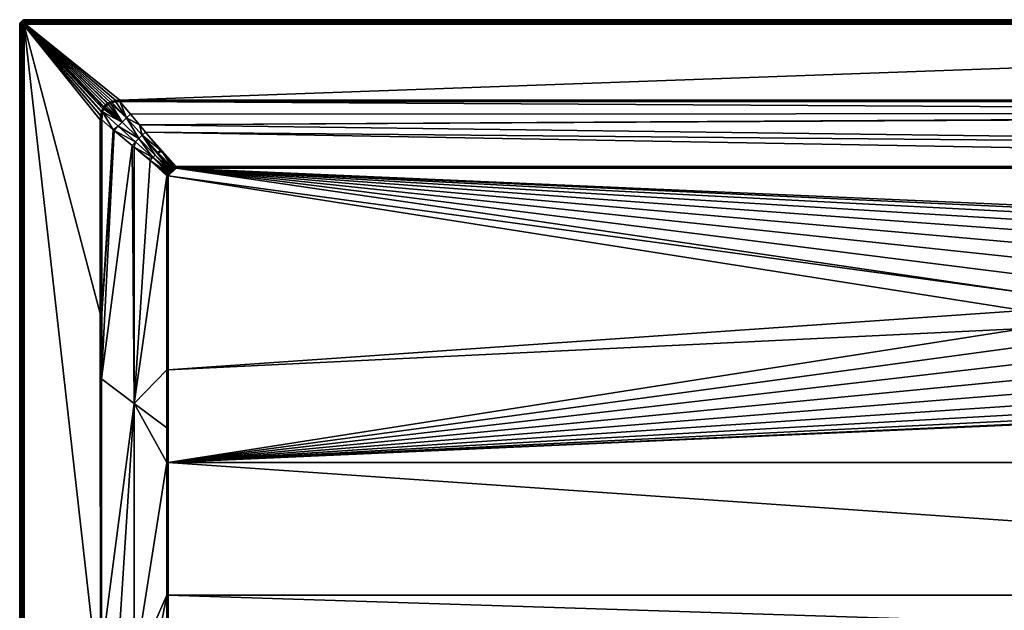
# Model space of a CAD drawing. Header units: centimetres. Extents: x 0 to 1500, y -800 to 0.
# Tile 2 of 26: x 0 to 666, y -400 to 0. Entities that reach past the tile are written whole.
import ezdxf

# ---------------------------------------------------------------- set-up
doc = ezdxf.new("R2010")
doc.units = ezdxf.units.CM
doc.layers.get('0').update_dxf_attribs({"color": 133})

msp = doc.modelspace()

# ---------------------------------------------------------------- meshes
at = {"color": 254}
mesh = msp.add_polyface(dxfattribs=at)
corners = [(4, 0, 27), (4, 0, 0), (3.37, -0.05, 0), (3.37, -0.05, 27), (2.76, -0.2, 0), (2.76, -0.2, 27), (2.18, -0.44, 0), (2.18, -0.44, 27), (3.63, -1.67, 29.67), (4, -1.24, 29.43), (3.57, -1.27, 29.43), (3.27, -1.75, 29.67), (3.15, -1.37, 29.43), (4, -0.88, 29.12), (3.51, -0.92, 29.12), (3.04, -1.03, 29.12), (2.75, -1.54, 29.43), (2.58, -1.22, 29.12), (2.38, -1.76, 29.43), (4, -0.57, 28.76), (3.46, -0.62, 28.76), (2.94, -0.74, 28.76), (2.44, -0.95, 28.76), (2.17, -1.47, 29.12), (4, -0.33, 28.36), (3.43, -0.37, 28.36), (2.86, -0.51, 28.36), (2.33, -0.73, 28.36), (4, -0.15, 27.93), (3.4, -0.19, 27.93), (2.81, -0.34, 27.93), (2.25, -0.57, 27.93), (4, -0.04, 27.47), (3.38, -0.09, 27.47), (2.78, -0.23, 27.47), (2.2, -0.47, 27.47)]
mesh.append_faces([[corners[k] for k in face] for face in [(0, 1, 2, 0), (0, 2, 3, 0), (3, 2, 4, 3), (3, 4, 5, 3), (5, 4, 6, 5), (5, 6, 7, 5), (8, 9, 10, 8), (11, 10, 12, 11), (9, 13, 10, 9), (10, 13, 14, 10), (10, 14, 12, 10), (12, 14, 15, 12), (12, 15, 16, 12), (16, 15, 17, 16), (16, 17, 18, 16), (13, 19, 14, 13), (14, 19, 20, 14), (14, 20, 15, 14), (15, 20, 21, 15), (15, 21, 17, 15), (17, 21, 22, 17), (17, 22, 23, 17), (19, 24, 20, 19), (20, 24, 25, 20), (20, 25, 21, 20), (21, 25, 26, 21), (21, 26, 22, 21), (22, 26, 27, 22), (24, 28, 25, 24), (25, 28, 29, 25), (25, 29, 26, 25), (26, 29, 30, 26), (26, 30, 27, 26), (27, 30, 31, 27), (28, 32, 29, 28), (29, 32, 33, 29), (29, 33, 30, 29), (30, 33, 34, 30), (30, 34, 31, 30), (31, 34, 35, 31), (32, 0, 33, 32), (33, 0, 3, 33), (33, 3, 34, 33), (34, 3, 5, 34), (34, 5, 35, 34)]], dxfattribs={"vtx3": -1, "color": 254})
mesh = msp.add_polyface(dxfattribs=at)
corners = [(100.49, -237.06, 15), (678.93, -196.98, 15), (100.49, -105.86, 15), (105.86, -100.49, 15), (104.65, -100.57, 15), (100.56, -104.68, 15), (103.66, -100.79, 15), (100.76, -103.74, 15), (103.11, -100.99, 15), (101.02, -103.04, 15), (102.46, -101.35, 15), (101.39, -102.39, 15), (102.26, -101.49, 15), (101.79, -101.9, 15), (4, 0, 27), (1496, 0, 0), (4, 0, 0), (103.44, -100.05, 15.1), (104.54, -99.73, 15.12), (96.31, -89.55, 18.48), (105.86, -99.83, 15.08), (105.86, -99.54, 15.15), (105.86, -100.01, 15.04), (104.59, -100.14, 15.03), (103.55, -100.41, 15.03), (103.3, -100.11, 15.1), (102.96, -100.65, 15.02), (102.81, -100.32, 15.09), (102.07, -100.76, 15.08), (102.27, -101.05, 15.02), (101.84, -100.93, 15.08), (102.05, -101.21, 15.02), (101.37, -101.37, 15.08), (101.55, -101.66, 15.02), (105.86, -100.18, 15.02), (4, -3, 30), (1496, -2.53, 29.96), (4, -2.53, 29.96), (1496, -2.07, 29.85), (4, -2.07, 29.85), (1496, -1.64, 29.67), (4, -1.64, 29.67), (1496, -1.24, 29.43), (4, -1.24, 29.43), (1496, -0.88, 29.12), (4, -0.88, 29.12), (1496, -0.57, 28.76), (4, -0.57, 28.76), (1496, -0.33, 28.36), (4, -0.33, 28.36)]
mesh.append_faces([[corners[k] for k in face] for face in [(0, 1, 2, 0), (2, 3, 4, 2), (2, 4, 5, 2), (5, 4, 6, 5), (7, 6, 8, 7), (9, 8, 10, 9), (9, 10, 11, 9), (11, 10, 12, 11), (11, 12, 13, 11), (14, 15, 16, 14), (17, 18, 19, 17), (20, 21, 22, 20), (22, 21, 18, 22), (22, 18, 23, 22), (23, 18, 17, 23), (23, 17, 24, 23), (24, 17, 25, 24), (24, 25, 26, 24), (25, 27, 26, 25), (26, 27, 28, 26), (26, 28, 29, 26), (29, 28, 30, 29), (29, 30, 31, 29), (31, 30, 32, 31), (31, 32, 33, 31), (33, 13, 12, 33), (33, 12, 31, 33), (31, 12, 10, 31), (31, 10, 29, 31), (29, 10, 8, 29), (29, 8, 26, 29), (26, 8, 6, 26), (26, 6, 24, 26), (24, 6, 4, 24), (24, 4, 23, 24), (23, 4, 3, 23), (23, 3, 22, 23), (22, 3, 34, 22), (35, 36, 37, 35), (37, 38, 39, 37), (39, 40, 41, 39), (41, 42, 43, 41), (43, 44, 45, 43), (45, 46, 47, 45), (47, 48, 49, 47)]], dxfattribs={"vtx3": -1, "color": 254})
mesh = msp.add_polyface(dxfattribs=at)
corners = [(1399.51, -105.86, 15), (819.54, -185.01, 15), (821.07, -196.98, 15), (1399.51, -237.06, 15), (1398.51, -102.26, 15), (1398.65, -102.46, 15), (1394.14, -100.49, 15), (1395.32, -100.56, 15), (1396.26, -100.76, 15), (1398.1, -101.79, 15), (1396.96, -101.02, 15), (1397.61, -101.39, 15), (1496, 0, 27), (1496, 0, 0), (4, 0, 27), (1496, -3, 30), (67.77, -54.51, 30), (1432.23, -54.51, 30), (1394.14, -99.54, 15.15), (1395.44, -99.72, 15.12), (1404.72, -88.28, 18.91), (1398.79, -102.05, 15.02), (1399.07, -101.84, 15.08), (1398.64, -101.37, 15.08), (1398.34, -101.55, 15.02), (1398.57, -101.3, 15.08), (1398.01, -100.82, 15.08), (1397.81, -101.1, 15.02), (1397.27, -100.36, 15.09), (1397.11, -100.69, 15.02), (1396.7, -100.11, 15.1), (1396.37, -100.39, 15.03), (1399.01, -103.11, 15), (1398.95, -102.27, 15.02), (1395.38, -100.14, 15.03), (1394.14, -100.01, 15.04), (1394.14, -100.18, 15.03), (1396.48, -100.02, 15.1), (1394.14, -99.83, 15.08), (1394.14, -99.97, 15.05)]
mesh.append_faces([[corners[k] for k in face] for face in [(0, 1, 2, 0), (0, 2, 3, 0), (4, 1, 5, 4), (5, 1, 0, 5), (6, 1, 7, 6), (7, 1, 4, 7), (7, 4, 8, 7), (8, 4, 9, 8), (8, 9, 10, 8), (10, 9, 11, 10), (12, 13, 14, 12), (15, 16, 17, 15), (18, 19, 20, 18), (21, 22, 23, 21), (21, 23, 24, 21), (23, 25, 24, 23), (24, 25, 26, 24), (24, 26, 27, 24), (27, 26, 28, 27), (27, 28, 29, 27), (29, 28, 30, 29), (29, 30, 31, 29), (32, 33, 5, 32), (5, 33, 21, 5), (5, 21, 4, 5), (4, 21, 24, 4), (4, 24, 9, 4), (9, 24, 27, 9), (9, 27, 11, 9), (11, 27, 29, 11), (11, 29, 10, 11), (10, 29, 31, 10), (10, 31, 8, 10), (8, 31, 34, 8), (8, 34, 7, 8), (7, 34, 35, 7), (7, 35, 6, 7), (35, 36, 6, 35), (30, 37, 31, 30), (31, 37, 19, 31), (31, 19, 34, 31), (34, 19, 18, 34), (34, 18, 35, 34), (35, 18, 38, 35), (35, 38, 39, 35)]], dxfattribs={"vtx3": -1, "color": 254})
mesh = msp.add_polyface(dxfattribs=at)
corners = [(3, -4, 30), (57.05, -58.94, 30), (3.01, -3.84, 30), (3.19, -3.41, 30), (3.05, -3.69, 30), (3.11, -3.55, 30), (3.29, -3.29, 30), (3.41, -3.19, 30), (0.05, -3.37, 27), (0.05, -3.37, 0), (0, -4, 0), (0, -4, 27), (2.81, -3.14, 29.96), (2.69, -3.33, 29.96), (2.6, -3.55, 29.96), (2.55, -3.77, 29.96), (2.53, -4, 29.96), (2.28, -3.13, 29.85), (2.17, -3.4, 29.85), (2.1, -3.7, 29.85), (2.07, -4, 29.85), (1.9, -2.93, 29.67), (1.75, -3.27, 29.67), (1.67, -3.63, 29.67), (1.64, -4, 29.67), (1.37, -3.15, 29.43), (1.27, -3.57, 29.43), (1.24, -4, 29.43), (1.03, -3.04, 29.12), (0.92, -3.51, 29.12), (0.88, -4, 29.12), (0.74, -2.94, 28.76), (0.62, -3.46, 28.76), (0.57, -4, 28.76), (0.51, -2.86, 28.36), (0.37, -3.43, 28.36), (0.33, -4, 28.36), (0.34, -2.81, 27.93), (0.19, -3.4, 27.93), (0.15, -4, 27.93), (0.09, -3.38, 27.47), (0.04, -4, 27.47)]
mesh.append_faces([[corners[k] for k in face] for face in [(0, 1, 2, 0), (2, 3, 4, 2), (4, 3, 5, 4), (6, 3, 7, 6), (8, 9, 10, 8), (8, 10, 11, 8), (3, 12, 5, 3), (5, 12, 13, 5), (5, 13, 4, 5), (4, 13, 14, 4), (4, 14, 2, 4), (2, 14, 15, 2), (2, 15, 0, 2), (0, 15, 16, 0), (13, 17, 14, 13), (14, 17, 18, 14), (14, 18, 15, 14), (15, 18, 19, 15), (15, 19, 16, 15), (16, 19, 20, 16), (18, 21, 22, 18), (18, 22, 19, 18), (19, 22, 23, 19), (19, 23, 20, 19), (20, 23, 24, 20), (22, 25, 23, 22), (23, 25, 26, 23), (23, 26, 24, 23), (24, 26, 27, 24), (26, 28, 29, 26), (26, 29, 27, 26), (27, 29, 30, 27), (29, 31, 32, 29), (29, 32, 30, 29), (30, 32, 33, 30), (32, 34, 35, 32), (32, 35, 33, 32), (33, 35, 36, 33), (35, 37, 38, 35), (35, 38, 36, 35), (36, 38, 39, 36), (38, 40, 39, 38), (39, 40, 41, 39), (40, 8, 41, 40), (41, 8, 11, 41)]], dxfattribs={"vtx3": -1, "color": 254})
mesh = msp.add_polyface(dxfattribs=at)
corners = [(66.25, -617.16, 28.12), (66.25, -796.97, 29.97), (77.5, -709.99, 28.06), (55.21, -614.38, 29.94), (55.39, -461.37, 29.89), (66.25, -434.3, 26.71), (55.4, -428.86, 29.89), (77.5, -439.93, 23.42), (77.5, -619.98, 26.24), (88.75, -445.57, 20.14), (55.45, -243.32, 29.85), (77.5, -259.84, 22.5), (88.75, -622.81, 24.35), (0, -4, 27), (0, -4, 0), (0, -796, 27), (0, -796, 0), (3, -796, 30), (54.59, -461.37, 30), (3, -4, 30), (55, -461.37, 29.97), (55, -797, 30), (54.99, -198.97, 29.96), (55.46, -198.97, 29.85), (54.51, -198.97, 30), (2.53, -4, 29.96), (2.53, -796, 29.96), (2.07, -4, 29.85), (2.07, -796, 29.85), (1.64, -4, 29.67), (1.64, -796, 29.67), (1.24, -4, 29.43), (1.24, -796, 29.43), (0.88, -4, 29.12), (0.88, -796, 29.12), (0.57, -4, 28.76), (0.57, -796, 28.76), (0.33, -4, 28.36), (0.33, -796, 28.36), (0.15, -4, 27.93), (0.15, -796, 27.93), (0.04, -4, 27.47), (0.04, -796, 27.47)]
mesh.append_faces([[corners[k] for k in face] for face in [(0, 1, 2, 0), (3, 1, 0, 3), (3, 0, 4, 3), (4, 0, 5, 4), (4, 5, 6, 4), (7, 8, 9, 7), (10, 6, 11, 10), (11, 6, 5, 11), (11, 5, 7, 11), (7, 5, 0, 7), (7, 0, 8, 7), (8, 0, 2, 8), (8, 2, 12, 8), (13, 14, 15, 13), (15, 14, 16, 15), (17, 18, 19, 17), (3, 4, 20, 3), (21, 3, 20, 21), (4, 6, 20, 4), (20, 6, 10, 20), (20, 10, 22, 20), (22, 10, 23, 22), (21, 20, 18, 21), (18, 20, 22, 18), (18, 22, 24, 18), (17, 19, 25, 17), (17, 25, 26, 17), (26, 25, 27, 26), (26, 27, 28, 26), (28, 27, 29, 28), (28, 29, 30, 28), (30, 29, 31, 30), (30, 31, 32, 30), (32, 31, 33, 32), (32, 33, 34, 32), (34, 33, 35, 34), (34, 35, 36, 34), (36, 35, 37, 36), (36, 37, 38, 36), (38, 37, 39, 38), (38, 39, 40, 38), (40, 39, 41, 40), (40, 41, 42, 40), (42, 41, 13, 42), (42, 13, 15, 42)]], dxfattribs={"vtx3": -1, "color": 254})
mesh = msp.add_polyface(dxfattribs=at)
corners = [(0.44, -2.18, 27), (0.44, -2.18, 0), (0.2, -2.76, 0), (0.2, -2.76, 27), (0.05, -3.37, 0), (0.05, -3.37, 27), (2.44, -2.87, 29.85), (2.33, -2.33, 29.67), (2.09, -2.61, 29.67), (2.28, -3.13, 29.85), (1.9, -2.93, 29.67), (2.17, -3.4, 29.85), (2.38, -1.76, 29.43), (2.05, -2.05, 29.43), (1.76, -2.38, 29.43), (1.54, -2.75, 29.43), (1.75, -3.27, 29.67), (1.37, -3.15, 29.43), (1.79, -1.79, 29.12), (1.47, -2.17, 29.12), (1.22, -2.58, 29.12), (1.03, -3.04, 29.12), (1.27, -3.57, 29.43), (1.23, -1.99, 28.76), (0.95, -2.44, 28.76), (0.74, -2.94, 28.76), (0.92, -3.51, 29.12), (1.03, -1.84, 28.36), (0.73, -2.33, 28.36), (0.51, -2.86, 28.36), (0.62, -3.46, 28.76), (0.88, -1.74, 27.93), (0.57, -2.25, 27.93), (0.34, -2.81, 27.93), (0.37, -3.43, 28.36), (0.79, -1.67, 27.47), (0.47, -2.2, 27.47), (0.23, -2.78, 27.47), (0.19, -3.4, 27.93), (0.09, -3.38, 27.47)]
mesh.append_faces([[corners[k] for k in face] for face in [(0, 1, 2, 0), (0, 2, 3, 0), (3, 2, 4, 3), (3, 4, 5, 3), (6, 7, 8, 6), (6, 8, 9, 6), (9, 8, 10, 9), (9, 10, 11, 9), (7, 12, 13, 7), (7, 13, 8, 7), (8, 13, 14, 8), (8, 14, 10, 8), (10, 14, 15, 10), (10, 15, 16, 10), (16, 15, 17, 16), (13, 18, 14, 13), (14, 18, 19, 14), (14, 19, 15, 14), (15, 19, 20, 15), (15, 20, 17, 15), (17, 20, 21, 17), (17, 21, 22, 17), (19, 23, 20, 19), (20, 23, 24, 20), (20, 24, 21, 20), (21, 24, 25, 21), (21, 25, 26, 21), (24, 27, 28, 24), (24, 28, 25, 24), (25, 28, 29, 25), (25, 29, 30, 25), (28, 31, 32, 28), (28, 32, 29, 28), (29, 32, 33, 29), (29, 33, 34, 29), (32, 35, 36, 32), (32, 36, 33, 32), (33, 36, 37, 33), (33, 37, 38, 33), (38, 37, 39, 38), (36, 0, 37, 36), (37, 0, 3, 37), (37, 3, 39, 37), (39, 3, 5, 39)]], dxfattribs={"vtx3": -1, "color": 254})
mesh = msp.add_polyface(dxfattribs=at)
corners = [(2.18, -0.44, 27), (2.18, -0.44, 0), (1.65, -0.76, 0), (1.65, -0.76, 27), (1.17, -1.17, 0), (1.17, -1.17, 27), (0.76, -1.65, 0), (0.76, -1.65, 27), (0.44, -2.18, 0), (0.44, -2.18, 27), (2.38, -1.76, 29.43), (2.17, -1.47, 29.12), (2.05, -2.05, 29.43), (1.79, -1.79, 29.12), (2.44, -0.95, 28.76), (1.99, -1.23, 28.76), (1.58, -1.58, 28.76), (1.47, -2.17, 29.12), (1.23, -1.99, 28.76), (2.33, -0.73, 28.36), (1.84, -1.03, 28.36), (1.4, -1.4, 28.36), (1.03, -1.84, 28.36), (0.95, -2.44, 28.76), (2.25, -0.57, 27.93), (1.74, -0.88, 27.93), (1.28, -1.28, 27.93), (0.88, -1.74, 27.93), (0.73, -2.33, 28.36), (2.2, -0.47, 27.47), (1.67, -0.79, 27.47), (1.2, -1.2, 27.47), (0.79, -1.67, 27.47), (0.57, -2.25, 27.93), (2.76, -0.2, 27), (0.47, -2.2, 27.47)]
mesh.append_faces([[corners[k] for k in face] for face in [(0, 1, 2, 0), (0, 2, 3, 0), (3, 2, 4, 3), (3, 4, 5, 3), (5, 4, 6, 5), (5, 6, 7, 5), (7, 6, 8, 7), (7, 8, 9, 7), (10, 11, 12, 10), (12, 11, 13, 12), (11, 14, 15, 11), (11, 15, 13, 11), (13, 15, 16, 13), (13, 16, 17, 13), (17, 16, 18, 17), (14, 19, 15, 14), (15, 19, 20, 15), (15, 20, 16, 15), (16, 20, 21, 16), (16, 21, 18, 16), (18, 21, 22, 18), (18, 22, 23, 18), (19, 24, 20, 19), (20, 24, 25, 20), (20, 25, 21, 20), (21, 25, 26, 21), (21, 26, 22, 21), (22, 26, 27, 22), (22, 27, 28, 22), (24, 29, 25, 24), (25, 29, 30, 25), (25, 30, 26, 25), (26, 30, 31, 26), (26, 31, 27, 26), (27, 31, 32, 27), (27, 32, 33, 27), (29, 34, 0, 29), (29, 0, 30, 29), (30, 0, 3, 30), (30, 3, 31, 30), (31, 3, 5, 31), (31, 5, 32, 31), (32, 5, 7, 32), (32, 7, 35, 32), (35, 7, 9, 35)]], dxfattribs={"vtx3": -1, "color": 254})
mesh = msp.add_polyface(dxfattribs=at)
corners = [(4, -3, 30), (4, -2.53, 29.96), (3.84, -3.01, 30), (3.77, -2.55, 29.96), (3.69, -3.05, 30), (3.55, -2.6, 29.96), (3.55, -3.11, 30), (3.33, -2.69, 29.96), (3.41, -3.19, 30), (3.14, -2.81, 29.96), (3.29, -3.29, 30), (2.96, -2.96, 29.96), (3.19, -3.41, 30), (2.81, -3.14, 29.96), (4, -2.07, 29.85), (3.7, -2.1, 29.85), (3.4, -2.17, 29.85), (3.13, -2.28, 29.85), (2.87, -2.44, 29.85), (2.64, -2.64, 29.85), (2.44, -2.87, 29.85), (2.69, -3.33, 29.96), (2.28, -3.13, 29.85), (4, -1.64, 29.67), (3.63, -1.67, 29.67), (3.27, -1.75, 29.67), (2.93, -1.9, 29.67), (2.61, -2.09, 29.67), (2.33, -2.33, 29.67), (4, -1.24, 29.43), (3.57, -1.27, 29.43), (3.15, -1.37, 29.43), (2.75, -1.54, 29.43), (2.38, -1.76, 29.43), (2.58, -1.22, 29.12), (2.17, -1.47, 29.12)]
mesh.append_faces([[corners[k] for k in face] for face in [(0, 1, 2, 0), (2, 1, 3, 2), (2, 3, 4, 2), (4, 3, 5, 4), (4, 5, 6, 4), (6, 5, 7, 6), (6, 7, 8, 6), (8, 7, 9, 8), (8, 9, 10, 8), (10, 9, 11, 10), (10, 11, 12, 10), (12, 11, 13, 12), (1, 14, 3, 1), (3, 14, 15, 3), (3, 15, 5, 3), (5, 15, 16, 5), (5, 16, 7, 5), (7, 16, 17, 7), (7, 17, 9, 7), (9, 17, 18, 9), (9, 18, 11, 9), (11, 18, 19, 11), (11, 19, 13, 11), (13, 19, 20, 13), (13, 20, 21, 13), (21, 20, 22, 21), (14, 23, 15, 14), (15, 23, 24, 15), (15, 24, 16, 15), (16, 24, 25, 16), (16, 25, 17, 16), (17, 25, 26, 17), (17, 26, 18, 17), (18, 26, 27, 18), (18, 27, 19, 18), (19, 27, 28, 19), (19, 28, 20, 19), (23, 29, 24, 23), (24, 30, 25, 24), (25, 31, 26, 25), (26, 31, 32, 26), (26, 32, 27, 26), (27, 32, 33, 27), (27, 33, 28, 27), (33, 34, 35, 33)]], dxfattribs={"vtx3": -1, "color": 254})
mesh = msp.add_polyface(dxfattribs=at)
corners = [(54.51, -67.77, 30), (54.7, -64.99, 30), (3, -4, 30), (59.57, -56.61, 30), (61.09, -55.78, 30), (4, -3, 30), (62.87, -55.14, 30), (55.23, -62.57, 30), (55.39, -62.07, 30), (56.17, -60.31, 30), (3.69, -3.05, 30), (57.05, -58.94, 30), (3.84, -3.01, 30), (58.11, -57.76, 30), (59.37, -56.74, 30), (56.65, -59.5, 30), (3.01, -3.84, 30), (3.19, -3.41, 30), (3.41, -3.19, 30), (3.55, -3.11, 30), (64.94, -54.71, 30), (67.77, -54.51, 30), (62.43, -56.12, 29.9), (65.06, -55.55, 29.88), (63.09, -55.9, 29.89), (67.77, -54.82, 29.98), (67.77, -55.17, 29.93), (67.77, -54.99, 29.96), (65, -55.13, 29.97), (58.35, -58.01, 29.98), (59.77, -57.33, 29.92), (59.57, -57.03, 29.98), (59.95, -57.21, 29.91), (59.76, -56.91, 29.98), (61.39, -56.46, 29.91), (61.24, -56.12, 29.98), (62.98, -55.52, 29.97), (67.77, -55.46, 29.85)]
mesh.append_faces([[corners[k] for k in face] for face in [(0, 1, 2, 0), (3, 4, 5, 3), (5, 4, 6, 5), (1, 7, 2, 1), (2, 7, 8, 2), (2, 8, 9, 2), (10, 11, 12, 10), (12, 11, 13, 12), (12, 13, 5, 12), (5, 13, 14, 5), (5, 14, 3, 5), (9, 15, 2, 9), (2, 15, 11, 2), (16, 11, 17, 16), (18, 17, 11, 18), (18, 11, 19, 18), (19, 11, 10, 19), (6, 20, 5, 6), (5, 20, 21, 5), (22, 23, 24, 22), (25, 21, 20, 25), (26, 27, 28, 26), (29, 30, 31, 29), (31, 30, 32, 31), (31, 32, 33, 31), (33, 32, 34, 33), (33, 34, 35, 33), (35, 34, 22, 35), (35, 22, 36, 35), (22, 24, 36, 22), (36, 24, 23, 36), (36, 23, 28, 36), (28, 23, 37, 28), (28, 37, 26, 28), (13, 31, 14, 13), (14, 31, 33, 14), (14, 33, 3, 14), (3, 33, 35, 3), (3, 35, 4, 3), (4, 35, 36, 4), (4, 36, 6, 4), (6, 36, 28, 6), (6, 28, 20, 6), (20, 28, 27, 20), (20, 27, 25, 20)]], dxfattribs={"vtx3": -1, "color": 254})
mesh = msp.add_polyface(dxfattribs=at)
corners = [(99.54, -105.86, 15.15), (88.28, -95.28, 18.91), (77.5, -259.84, 22.5), (63.22, -74.51, 27.26), (55.46, -67.77, 29.85), (55.46, -198.97, 29.85), (63.9, -75.07, 27.03), (55.45, -243.32, 29.85), (76.14, -85.14, 22.95), (77.49, -86.25, 22.5), (86.98, -94.05, 19.34), (3, -4, 30), (54.59, -461.37, 30), (54.51, -198.97, 30), (54.51, -67.77, 30), (66.56, -72.19, 26.38), (78.3, -82.78, 22.42), (80.51, -80.51, 22.24), (81.03, -71.18, 24.61), (74.96, -63.99, 27), (72.19, -66.56, 26.38), (89.97, -93.45, 18.49), (100.82, -102, 15.08), (91.69, -91.69, 18.35), (56.09, -62.4, 29.9), (85.15, -76.13, 22.96), (82.78, -78.3, 22.42), (69.34, -69.34, 26.16), (56.12, -62.33, 29.9), (100.02, -103.52, 15.1), (95.27, -88.3, 18.9), (93.45, -89.97, 18.49), (101.84, -100.93, 15.08), (54.99, -67.77, 29.96), (54.99, -198.97, 29.96), (55.55, -65.11, 29.88), (55.13, -65.05, 29.97)]
mesh.append_faces([[corners[k] for k in face] for face in [(0, 1, 2, 0), (3, 4, 5, 3), (3, 5, 6, 3), (6, 5, 7, 6), (6, 7, 8, 6), (8, 7, 2, 8), (8, 2, 9, 8), (9, 2, 1, 9), (9, 1, 10, 9), (11, 12, 13, 11), (11, 13, 14, 11), (15, 16, 17, 15), (18, 19, 20, 18), (21, 22, 23, 21), (8, 16, 6, 8), (6, 16, 15, 6), (6, 15, 3, 6), (3, 15, 24, 3), (3, 24, 4, 3), (25, 18, 26, 25), (26, 18, 20, 26), (26, 20, 17, 26), (17, 20, 27, 17), (17, 27, 15, 17), (15, 27, 28, 15), (15, 28, 24, 15), (1, 29, 21, 1), (1, 21, 10, 1), (10, 21, 9, 10), (25, 26, 30, 25), (30, 26, 31, 30), (8, 9, 16, 8), (16, 9, 21, 16), (16, 21, 17, 16), (17, 21, 23, 17), (17, 23, 26, 17), (26, 23, 32, 26), (26, 32, 31, 26), (4, 33, 34, 4), (34, 5, 4, 34), (13, 34, 33, 13), (13, 33, 14, 13), (33, 4, 35, 33), (14, 33, 36, 14)]], dxfattribs={"vtx3": -1, "color": 254})
mesh = msp.add_polyface(dxfattribs=at)
corners = [(680.46, -185.01, 15), (683.99, -173.48, 15), (105.86, -100.49, 15), (689.42, -162.7, 15), (696.6, -153, 15), (100.49, -105.86, 15), (678.93, -196.98, 15), (705.31, -144.65, 15), (715.31, -137.9, 15), (726.3, -132.93, 15), (737.98, -129.89, 15), (750, -128.86, 15), (1394.14, -100.49, 15), (105.86, -99.54, 15.15), (1394.14, -99.54, 15.15), (85.15, -76.13, 22.96), (1404.72, -88.28, 18.91), (81.03, -71.18, 24.61), (4, -3, 30), (67.77, -54.51, 30), (1496, -3, 30), (681.77, -191.26, 14.4), (682.52, -185.46, 14.4), (682.04, -185.35, 14.66), (684.23, -179.86, 14.4), (685.95, -174.26, 14.4), (685.49, -174.08, 14.66), (688.58, -169.03, 14.4), (685.01, -173.88, 14.85), (690.36, -163.28, 14.85), (681.03, -197.07, 14.4), (680.54, -197.05, 14.66), (681.53, -185.24, 14.85), (684.5, -173.68, 14.96), (689.89, -162.99, 14.96), (680.02, -197.03, 14.85), (681, -185.13, 14.96), (679.48, -197, 14.96), (105.86, -100.18, 15.02), (1394.14, -100.18, 15.03), (105.86, -100.01, 15.04), (1394.14, -99.97, 15.05), (105.86, -99.83, 15.08), (67.77, -54.99, 29.96), (67.77, -55.17, 29.93), (1432.23, -55.17, 29.92), (4, -0.33, 28.36), (1496, -0.15, 27.93), (4, -0.15, 27.93), (1496, -0.04, 27.47), (4, -0.04, 27.47), (1496, 0, 27), (4, 0, 27)]
mesh.append_faces([[corners[k] for k in face] for face in [(0, 1, 2, 0), (2, 1, 3, 2), (2, 3, 4, 2), (5, 6, 0, 5), (4, 7, 2, 4), (2, 7, 8, 2), (2, 8, 9, 2), (9, 10, 2, 9), (2, 10, 11, 2), (2, 11, 12, 2), (0, 2, 5, 0), (13, 14, 15, 13), (15, 16, 17, 15), (18, 19, 20, 18), (21, 22, 23, 21), (24, 25, 26, 24), (25, 27, 26, 25), (22, 24, 23, 22), (23, 24, 26, 23), (23, 26, 28, 23), (28, 26, 29, 28), (30, 21, 31, 30), (31, 21, 23, 31), (31, 23, 32, 31), (32, 23, 28, 32), (32, 28, 33, 32), (33, 28, 34, 33), (33, 34, 3, 33), (35, 31, 32, 35), (35, 32, 36, 35), (36, 32, 33, 36), (36, 33, 1, 36), (1, 33, 3, 1), (37, 35, 36, 37), (37, 36, 0, 37), (0, 36, 1, 0), (6, 37, 0, 6), (2, 12, 38, 2), (38, 39, 40, 38), (40, 41, 42, 40), (42, 14, 13, 42), (43, 44, 45, 43), (46, 47, 48, 46), (48, 49, 50, 48), (50, 51, 52, 50)]], dxfattribs={"vtx3": -1, "color": 254})
mesh = msp.add_polyface(dxfattribs=at)
corners = [(745.78, -150.39, 2.6), (750, -130.97, 14.4), (744.17, -131.46, 14.4), (741.56, -150.75, 2.6), (738.33, -131.96, 14.4), (1425.38, -63.35, 27.22), (67.77, -55.46, 29.85), (74.96, -63.99, 27), (85.15, -76.13, 22.96), (1394.14, -99.54, 15.15), (1404.72, -88.28, 18.91), (81.03, -71.18, 24.61), (1424.92, -63.9, 27.03), (711.48, -143.01, 14.4), (716.33, -139.73, 14.4), (716.09, -139.31, 14.66), (721.67, -137.32, 14.4), (727, -134.91, 14.4), (726.84, -134.45, 14.66), (732.67, -133.44, 14.4), (738.25, -131.48, 14.66), (750, -130.48, 14.66), (750, -129.96, 14.85), (738.16, -130.96, 14.85), (750, -129.41, 14.96), (726.67, -133.96, 14.85), (738.07, -130.43, 14.96), (750, -128.86, 15), (715.84, -138.85, 14.85), (726.49, -133.45, 14.96), (737.98, -129.89, 15), (715.58, -138.38, 14.96), (726.3, -132.93, 15), (715.31, -137.9, 15), (105.86, -100.18, 15.02), (1394.14, -100.49, 15), (1394.14, -100.18, 15.03), (105.86, -99.83, 15.08), (1394.14, -99.83, 15.08), (4, -3, 30), (1496, -3, 30), (1496, -2.53, 29.96), (4, -2.53, 29.96), (1496, -2.07, 29.85), (4, -2.07, 29.85), (1496, -1.64, 29.67), (4, -1.64, 29.67), (1496, -1.24, 29.43), (4, -1.24, 29.43), (1496, -0.88, 29.12), (4, -0.88, 29.12), (1496, -0.57, 28.76), (4, -0.57, 28.76), (1496, -0.33, 28.36), (4, -0.33, 28.36), (1496, -0.15, 27.93), (4, -0.15, 27.93), (1496, -0.04, 27.47), (4, -0.04, 27.47), (1496, 0, 27)]
mesh.append_faces([[corners[k] for k in face] for face in [(0, 1, 2, 0), (3, 2, 4, 3), (5, 6, 7, 5), (8, 9, 10, 8), (11, 10, 12, 11), (13, 14, 15, 13), (16, 17, 18, 16), (19, 4, 20, 19), (2, 1, 21, 2), (4, 2, 20, 4), (20, 2, 21, 20), (20, 21, 22, 20), (17, 19, 18, 17), (18, 19, 20, 18), (18, 20, 23, 18), (23, 20, 22, 23), (23, 22, 24, 23), (14, 16, 15, 14), (15, 16, 18, 15), (15, 18, 25, 15), (25, 18, 23, 25), (25, 23, 26, 25), (26, 23, 24, 26), (26, 24, 27, 26), (28, 15, 25, 28), (28, 25, 29, 28), (29, 25, 26, 29), (29, 26, 30, 29), (30, 26, 27, 30), (31, 28, 29, 31), (31, 29, 32, 31), (32, 29, 30, 32), (33, 31, 32, 33), (34, 35, 36, 34), (37, 38, 9, 37), (39, 40, 41, 39), (42, 41, 43, 42), (44, 43, 45, 44), (46, 45, 47, 46), (48, 47, 49, 48), (50, 49, 51, 50), (52, 51, 53, 52), (54, 53, 55, 54), (56, 55, 57, 56), (58, 57, 59, 58)]], dxfattribs={"vtx3": -1, "color": 254})
mesh = msp.add_polyface(dxfattribs=at)
corners = [(57.61, -59.36, 29.92), (57.24, -59.89, 29.91), (69.34, -69.34, 26.16), (56.81, -60.65, 29.91), (56.12, -62.33, 29.9), (59.95, -57.21, 29.91), (59.77, -57.33, 29.92), (58.44, -58.44, 29.92), (58.59, -58.26, 29.92), (72.19, -66.56, 26.38), (74.96, -63.99, 27), (67.77, -55.46, 29.85), (65.06, -55.55, 29.88), (61.39, -56.46, 29.91), (62.43, -56.12, 29.9), (55.46, -67.77, 29.85), (56.09, -62.4, 29.9), (55.98, -62.8, 29.9), (55.55, -65.11, 29.88), (54.99, -67.77, 29.96), (55.13, -65.05, 29.97), (55.6, -62.68, 29.97), (55.76, -62.2, 29.97), (56.49, -60.48, 29.98), (56.95, -59.7, 29.98), (57.34, -59.15, 29.98), (58.35, -58.01, 29.98), (54.51, -67.77, 30), (54.7, -64.99, 30), (55.23, -62.57, 30), (55.39, -62.07, 30), (56.17, -60.31, 30), (56.65, -59.5, 30), (57.05, -58.94, 30), (58.11, -57.76, 30), (59.57, -57.03, 29.98)]
mesh.append_faces([[corners[k] for k in face] for face in [(0, 1, 2, 0), (2, 1, 3, 2), (2, 3, 4, 2), (2, 5, 6, 2), (0, 2, 7, 0), (7, 2, 6, 7), (7, 6, 8, 7), (9, 10, 11, 9), (9, 11, 12, 9), (5, 2, 13, 5), (13, 2, 9, 13), (13, 9, 14, 13), (14, 9, 12, 14), (15, 16, 17, 15), (15, 17, 18, 15), (19, 18, 20, 19), (20, 18, 17, 20), (20, 17, 21, 20), (21, 17, 16, 21), (21, 16, 22, 21), (16, 4, 22, 16), (22, 4, 3, 22), (22, 3, 23, 22), (23, 3, 1, 23), (23, 1, 24, 23), (24, 1, 0, 24), (24, 0, 25, 24), (25, 0, 7, 25), (25, 7, 26, 25), (7, 8, 26, 7), (26, 8, 6, 26), (27, 20, 28, 27), (28, 20, 21, 28), (28, 21, 29, 28), (29, 21, 22, 29), (29, 22, 30, 29), (30, 22, 23, 30), (30, 23, 31, 30), (31, 23, 24, 31), (31, 24, 32, 31), (32, 24, 25, 32), (32, 25, 33, 32), (33, 25, 26, 33), (33, 26, 34, 33), (34, 26, 35, 34)]], dxfattribs={"vtx3": -1, "color": 254})
mesh = msp.add_polyface(dxfattribs=at)
corners = [(762.55, -151.82, 2.6), (773, -134.91, 14.4), (767.33, -133.44, 14.4), (758.44, -150.75, 2.6), (761.67, -131.96, 14.4), (754.22, -150.39, 2.6), (755.83, -131.46, 14.4), (750, -150.03, 2.6), (750, -130.97, 14.4), (1425.38, -63.35, 27.22), (74.96, -63.99, 27), (81.03, -71.18, 24.61), (1424.92, -63.9, 27.03), (761.75, -131.48, 14.66), (773.16, -134.45, 14.66), (778.33, -137.32, 14.4), (783.67, -139.73, 14.4), (783.91, -139.31, 14.66), (750, -129.96, 14.85), (750, -130.48, 14.66), (761.84, -130.96, 14.85), (761.93, -130.43, 14.96), (773.51, -133.45, 14.96), (773.7, -132.93, 15), (784.69, -137.9, 15), (750, -129.41, 14.96), (762.02, -129.89, 15), (750, -128.86, 15), (788.52, -143.01, 14.4), (793.68, -145.91, 14.66), (794, -145.5, 14.85), (784.16, -138.85, 14.85), (794.34, -145.08, 14.96), (773.33, -133.96, 14.85), (784.42, -138.38, 14.96), (794.69, -144.65, 15), (105.86, -100.01, 15.04), (1394.14, -100.01, 15.04), (1394.14, -99.97, 15.05), (1432.23, -54.82, 29.98), (67.77, -54.51, 30), (67.77, -54.82, 29.98), (1432.23, -54.99, 29.96), (67.77, -54.99, 29.96), (1432.23, -55.17, 29.92), (67.77, -55.17, 29.93), (67.77, -55.46, 29.85)]
mesh.append_faces([[corners[k] for k in face] for face in [(0, 1, 2, 0), (3, 2, 4, 3), (5, 4, 6, 5), (7, 6, 8, 7), (9, 10, 11, 9), (11, 12, 9, 11), (6, 4, 13, 6), (2, 1, 14, 2), (15, 16, 17, 15), (18, 19, 20, 18), (18, 20, 21, 18), (21, 20, 22, 21), (21, 22, 23, 21), (23, 22, 24, 23), (25, 18, 21, 25), (25, 21, 26, 25), (26, 21, 23, 26), (27, 25, 26, 27), (16, 28, 17, 16), (17, 28, 29, 17), (17, 29, 30, 17), (1, 15, 14, 1), (14, 15, 17, 14), (14, 17, 31, 14), (31, 17, 30, 31), (31, 30, 32, 31), (4, 2, 13, 4), (13, 2, 14, 13), (13, 14, 33, 13), (33, 14, 31, 33), (33, 31, 34, 33), (34, 31, 32, 34), (34, 32, 35, 34), (8, 6, 19, 8), (19, 6, 13, 19), (19, 13, 20, 19), (20, 13, 33, 20), (20, 33, 22, 20), (22, 33, 34, 22), (22, 34, 24, 22), (24, 34, 35, 24), (36, 37, 38, 36), (39, 40, 41, 39), (42, 41, 43, 42), (44, 45, 46, 44)]], dxfattribs={"vtx3": -1, "color": 254})
mesh = msp.add_polyface(dxfattribs=at)
corners = [(1394.14, -100.49, 15), (773.7, -132.93, 15), (784.69, -137.9, 15), (794.69, -144.65, 15), (803.4, -153, 15), (810.58, -162.7, 15), (750, -128.86, 15), (762.02, -129.89, 15), (816.01, -173.48, 15), (819.54, -185.01, 15), (1432.22, -55.46, 29.85), (67.77, -55.46, 29.85), (1425.38, -63.35, 27.22), (811.42, -169.03, 14.4), (814.05, -174.26, 14.4), (814.51, -174.08, 14.66), (815.77, -179.86, 14.4), (817.48, -185.46, 14.4), (817.96, -185.35, 14.66), (818.23, -191.26, 14.4), (818.97, -197.07, 14.4), (819.46, -197.05, 14.66), (818.72, -202.92, 14.4), (818.96, -208.83, 14.66), (819.98, -197.03, 14.85), (819.48, -208.9, 14.85), (818.47, -185.24, 14.85), (820.52, -197, 14.96), (820.01, -208.97, 14.96), (809.2, -163.55, 14.66), (814.99, -173.88, 14.85), (819, -185.13, 14.96), (821.07, -196.98, 15), (820.56, -209.04, 15), (809.64, -163.28, 14.85), (815.5, -173.68, 14.96), (810.11, -162.99, 14.96), (1394.14, -100.18, 15.03), (1394.14, -100.01, 15.04), (105.86, -100.01, 15.04), (1394.14, -99.97, 15.05), (1394.14, -99.83, 15.08), (105.86, -99.83, 15.08), (1432.23, -54.51, 30), (67.77, -54.51, 30), (1432.23, -54.82, 29.98), (67.77, -54.82, 29.98), (1432.23, -54.99, 29.96), (67.77, -54.99, 29.96), (1432.23, -55.17, 29.92)]
mesh.append_faces([[corners[k] for k in face] for face in [(0, 1, 2, 0), (2, 3, 0, 2), (0, 3, 4, 0), (0, 4, 5, 0), (0, 6, 7, 0), (0, 7, 1, 0), (5, 8, 0, 5), (0, 8, 9, 0), (10, 11, 12, 10), (13, 14, 15, 13), (16, 17, 18, 16), (19, 20, 21, 19), (20, 22, 21, 20), (21, 22, 23, 21), (17, 19, 18, 17), (18, 19, 21, 18), (18, 21, 24, 18), (24, 21, 25, 24), (14, 16, 15, 14), (15, 16, 18, 15), (15, 18, 26, 15), (26, 18, 24, 26), (26, 24, 27, 26), (27, 24, 28, 27), (29, 13, 15, 29), (29, 15, 30, 29), (30, 15, 26, 30), (30, 26, 31, 30), (31, 26, 27, 31), (31, 27, 32, 31), (32, 27, 33, 32), (34, 30, 35, 34), (35, 30, 31, 35), (35, 31, 9, 35), (9, 31, 32, 9), (36, 34, 35, 36), (36, 35, 8, 36), (8, 35, 9, 8), (5, 36, 8, 5), (37, 38, 39, 37), (40, 41, 42, 40), (43, 44, 45, 43), (45, 46, 47, 45), (47, 48, 49, 47), (49, 11, 10, 49)]], dxfattribs={"vtx3": -1, "color": 254})
mesh = msp.add_polyface(dxfattribs=at)
corners = [(100.56, -104.68, 15), (103.66, -100.79, 15), (100.76, -103.74, 15), (103.11, -100.99, 15), (101.02, -103.04, 15), (99.54, -105.86, 15.15), (77.5, -259.84, 22.5), (99.54, -237.06, 15.15), (96.31, -89.55, 18.48), (105.86, -99.54, 15.15), (95.27, -88.3, 18.9), (85.15, -76.13, 22.96), (100.02, -103.52, 15.1), (100.11, -103.3, 15.1), (89.97, -93.45, 18.49), (102.81, -100.32, 15.09), (103.3, -100.11, 15.1), (93.45, -89.97, 18.49), (104.54, -99.73, 15.12), (91.69, -91.69, 18.35), (101.37, -101.37, 15.08), (101.84, -100.93, 15.08), (100.36, -102.74, 15.09), (100.82, -102, 15.08), (101.3, -101.42, 15.08), (99.72, -104.57, 15.12), (88.28, -95.28, 18.91), (103.44, -100.05, 15.1), (102.07, -100.76, 15.08), (101.55, -101.66, 15.02), (101.1, -102.19, 15.02), (100.69, -102.89, 15.02), (100.39, -103.63, 15.03), (100.01, -105.86, 15.04), (100.49, -105.86, 15), (100.14, -104.62, 15.03), (101.39, -102.39, 15), (101.79, -101.9, 15), (100.01, -237.06, 15.04)]
mesh.append_faces([[corners[k] for k in face] for face in [(0, 1, 2, 0), (2, 3, 4, 2), (5, 6, 7, 5), (8, 9, 10, 8), (10, 9, 11, 10), (12, 13, 14, 12), (15, 16, 17, 15), (8, 18, 9, 8), (19, 20, 21, 19), (13, 22, 14, 13), (14, 22, 23, 14), (19, 23, 24, 19), (19, 24, 20, 19), (25, 26, 5, 25), (25, 12, 26, 25), (10, 17, 8, 10), (8, 17, 16, 8), (8, 16, 27, 8), (17, 21, 28, 17), (17, 28, 15, 17), (20, 24, 29, 20), (29, 24, 23, 29), (29, 23, 30, 29), (30, 23, 22, 30), (30, 22, 31, 30), (31, 22, 13, 31), (31, 13, 32, 31), (33, 34, 0, 33), (33, 0, 35, 33), (35, 0, 2, 35), (35, 2, 32, 35), (32, 2, 4, 32), (32, 4, 31, 32), (31, 4, 36, 31), (31, 36, 30, 31), (30, 36, 37, 30), (30, 37, 29, 30), (13, 12, 32, 13), (32, 12, 25, 32), (32, 25, 35, 32), (35, 25, 5, 35), (35, 5, 33, 35), (38, 34, 33, 38), (7, 33, 5, 7)]], dxfattribs={"vtx3": -1, "color": 254})
mesh = msp.add_polyface(dxfattribs=at)
corners = [(99.87, -714.76, 26.21), (99.86, -712.81, 26.14), (77.5, -709.99, 28.06), (99.64, -537.6, 19.37), (99.58, -450.99, 17.07), (88.75, -445.57, 20.14), (99.56, -431.26, 16.55), (99.55, -389.77, 15.83), (77.5, -439.93, 23.42), (99.54, -300, 15.15), (77.5, -259.84, 22.5), (99.54, -276.34, 15.15), (99.54, -237.06, 15.15), (88.75, -622.81, 24.35), (99.75, -625.57, 22.69), (99.67, -562.45, 20.19), (77.5, -619.98, 26.24), (100.01, -300, 15.04), (100.49, -237.06, 15), (100.01, -237.06, 15.04), (100.49, -105.86, 15), (100.01, -105.86, 15.04), (100, -714.76, 26.2), (100.13, -714.76, 26.2), (100.19, -670.67, 24.44), (100, -562.45, 20.13), (100, -537.6, 19.3), (100.34, -562.45, 20.11), (100.37, -537.61, 19.28), (100.43, -462.07, 17.24), (100.01, -431.26, 16.45), (100.46, -431.26, 16.41), (100.48, -389.78, 15.68), (100.01, -389.78, 15.72), (100.49, -300, 15)]
mesh.append_faces([[corners[k] for k in face] for face in [(0, 1, 2, 0), (3, 4, 5, 3), (4, 6, 5, 4), (5, 6, 7, 5), (5, 7, 8, 5), (8, 7, 9, 8), (8, 9, 10, 8), (10, 9, 11, 10), (10, 11, 12, 10), (13, 14, 15, 13), (5, 16, 13, 5), (5, 13, 3, 5), (3, 13, 15, 3), (13, 2, 1, 13), (13, 1, 14, 13), (17, 18, 19, 17), (19, 18, 20, 19), (9, 17, 11, 9), (11, 17, 19, 11), (11, 19, 12, 11), (12, 19, 21, 12), (22, 23, 24, 22), (22, 24, 25, 22), (0, 22, 1, 0), (1, 22, 25, 1), (1, 25, 14, 1), (14, 25, 15, 14), (15, 25, 26, 15), (15, 26, 3, 15), (24, 27, 25, 24), (25, 27, 28, 25), (25, 28, 26, 25), (26, 28, 29, 26), (26, 29, 30, 26), (30, 31, 32, 30), (30, 32, 33, 30), (33, 32, 34, 33), (33, 34, 17, 33), (3, 26, 4, 3), (4, 26, 30, 4), (4, 30, 6, 4), (6, 30, 33, 6), (6, 33, 7, 6), (7, 33, 17, 7), (7, 17, 9, 7)]], dxfattribs={"vtx3": -1, "color": 254})
mesh = msp.add_polyface(dxfattribs=at)
corners = [(700.26, -202.11, 2.6), (681.03, -197.07, 14.4), (681.28, -202.92, 14.4), (100.49, -300, 15), (756.03, -270.88, 15), (743.97, -270.88, 15), (732.07, -268.84, 15), (686.48, -232.03, 15), (692.81, -242.3, 15), (700.78, -251.36, 15), (720.7, -264.82, 15), (710.16, -258.94, 15), (681.98, -220.83, 15), (679.44, -209.04, 15), (100.49, -237.06, 15), (678.93, -196.98, 15), (4, -800, 0), (1399.99, -800, 26.86), (100.01, -800, 26.86), (691.43, -236.06, 14.4), (688.36, -231.08, 14.4), (687.92, -231.3, 14.66), (686.18, -225.65, 14.4), (683.99, -220.21, 14.4), (683.52, -220.36, 14.66), (682.76, -214.49, 14.4), (681.53, -208.77, 14.4), (681.04, -208.83, 14.66), (680.54, -197.05, 14.66), (680.02, -197.03, 14.85), (680.52, -208.9, 14.85), (679.48, -197, 14.96), (683.03, -220.51, 14.85), (679.99, -208.97, 14.96), (687.46, -231.53, 14.85), (682.51, -220.67, 14.96), (693.69, -241.65, 14.85), (686.97, -231.78, 14.96), (693.25, -241.97, 14.96), (100.01, -300, 15.04), (100.43, -462.07, 17.24), (100.46, -431.26, 16.41), (100.01, -431.26, 16.45)]
mesh.append_faces([[corners[k] for k in face] for face in [(0, 1, 2, 0), (3, 4, 5, 3), (3, 5, 6, 3), (7, 3, 8, 7), (8, 3, 9, 8), (6, 10, 3, 6), (3, 10, 11, 3), (3, 11, 9, 3), (7, 12, 3, 7), (3, 12, 13, 3), (3, 13, 14, 3), (14, 13, 15, 14), (16, 17, 18, 16), (19, 20, 21, 19), (22, 23, 24, 22), (25, 26, 27, 25), (2, 1, 28, 2), (26, 2, 27, 26), (27, 2, 28, 27), (27, 28, 29, 27), (23, 25, 24, 23), (24, 25, 27, 24), (24, 27, 30, 24), (30, 27, 29, 30), (30, 29, 31, 30), (20, 22, 21, 20), (21, 22, 24, 21), (21, 24, 32, 21), (32, 24, 30, 32), (32, 30, 33, 32), (33, 30, 31, 33), (33, 31, 15, 33), (34, 21, 32, 34), (34, 32, 35, 34), (35, 32, 33, 35), (35, 33, 13, 35), (13, 33, 15, 13), (36, 34, 37, 36), (37, 34, 35, 37), (37, 35, 12, 37), (12, 35, 13, 12), (38, 37, 7, 38), (7, 37, 12, 7), (39, 3, 14, 39), (40, 41, 42, 40)]], dxfattribs={"vtx3": -1, "color": 254})
mesh = msp.add_polyface(dxfattribs=at)
corners = [(792.4, -226.1, 2.6), (805.5, -241.05, 14.4), (808.57, -236.06, 14.4), (807.19, -242.3, 15), (799.22, -251.36, 15), (1399.51, -300, 15), (789.84, -258.94, 15), (779.3, -264.82, 15), (767.93, -268.84, 15), (756.03, -270.88, 15), (100.49, -300, 15), (820.56, -209.04, 15), (818.02, -220.83, 15), (1399.52, -389.78, 15.68), (100.48, -389.78, 15.68), (1399.54, -431.26, 16.41), (100.46, -431.26, 16.41), (1399.57, -462.07, 17.24), (100.43, -462.07, 17.24), (1399.63, -537.61, 19.28), (100.37, -537.61, 19.28), (1399.66, -562.45, 20.11), (100.34, -562.45, 20.11), (1399.81, -670.67, 24.44), (100.19, -670.67, 24.44), (1399.87, -714.76, 26.2), (100.13, -714.76, 26.2), (1400, -796.87, 29.86), (813.82, -225.65, 14.4), (811.64, -231.08, 14.4), (812.08, -231.3, 14.66), (805.9, -241.34, 14.66), (801.63, -245.44, 14.4), (797.77, -249.84, 14.4), (798.11, -250.19, 14.66), (798.47, -250.57, 14.85), (806.31, -241.65, 14.85), (798.84, -250.96, 14.96), (812.54, -231.53, 14.85), (806.75, -241.97, 14.96), (813.03, -231.78, 14.96), (813.52, -232.03, 15), (100.01, -797.35, 29.84), (1399.99, -797.35, 29.84), (100.01, -797.82, 29.75), (1399.99, -797.82, 29.75), (100.01, -798.28, 29.58), (1399.99, -798.28, 29.58), (100.01, -798.7, 29.34), (1399.99, -798.7, 29.34), (100.01, -799.07, 29.03), (1399.99, -799.07, 29.03), (100.01, -799.4, 28.67), (1399.99, -799.4, 28.67), (100.01, -799.65, 28.26), (1399.99, -799.65, 28.26), (100.01, -799.84, 27.81), (1399.99, -799.84, 27.81), (100.01, -799.96, 27.34), (1399.99, -799.96, 27.34), (100.01, -800, 26.86), (1399.99, -800, 26.86)]
mesh.append_faces([[corners[k] for k in face] for face in [(0, 1, 2, 0), (3, 4, 5, 3), (5, 6, 7, 5), (7, 8, 5, 7), (5, 8, 9, 5), (5, 9, 10, 5), (11, 12, 5, 11), (5, 10, 13, 5), (13, 14, 15, 13), (15, 16, 17, 15), (17, 18, 19, 17), (19, 20, 21, 19), (21, 22, 23, 21), (23, 24, 25, 23), (25, 26, 27, 25), (28, 29, 30, 28), (2, 1, 31, 2), (32, 33, 34, 32), (1, 32, 31, 1), (31, 32, 34, 31), (31, 34, 35, 31), (29, 2, 30, 29), (30, 2, 31, 30), (30, 31, 36, 30), (36, 31, 35, 36), (36, 35, 37, 36), (38, 30, 36, 38), (38, 36, 39, 38), (39, 36, 37, 39), (39, 37, 4, 39), (40, 38, 39, 40), (40, 39, 3, 40), (3, 39, 4, 3), (41, 40, 3, 41), (27, 42, 43, 27), (43, 44, 45, 43), (45, 46, 47, 45), (47, 48, 49, 47), (49, 50, 51, 49), (51, 52, 53, 51), (53, 54, 55, 53), (55, 56, 57, 55), (57, 58, 59, 57), (59, 60, 61, 59)]], dxfattribs={"vtx3": -1, "color": 254})
mesh = msp.add_polyface(dxfattribs=at)
corners = [(758.41, -249.07, 2.6), (755.85, -268.78, 14.4), (761.62, -267.79, 14.4), (754.24, -249.79, 2.6), (750, -268.78, 14.4), (1399.52, -389.78, 15.68), (100.49, -300, 15), (100.48, -389.78, 15.68), (1399.54, -431.26, 16.41), (100.46, -431.26, 16.41), (1399.57, -462.07, 17.24), (100.43, -462.07, 17.24), (1399.63, -537.61, 19.28), (100.37, -537.61, 19.28), (1399.66, -562.45, 20.11), (100.34, -562.45, 20.11), (1399.81, -670.67, 24.44), (100.19, -670.67, 24.44), (1399.87, -714.76, 26.2), (100.13, -714.76, 26.2), (1400, -796.87, 29.86), (100, -796.87, 29.86), (783.55, -260.05, 14.4), (778.43, -262.9, 14.4), (778.64, -263.35, 14.66), (772.91, -264.85, 14.4), (767.39, -266.8, 14.4), (767.52, -267.28, 14.66), (755.9, -269.27, 14.66), (744.1, -269.27, 14.66), (755.94, -269.79, 14.85), (744.06, -269.79, 14.85), (767.65, -267.78, 14.85), (755.99, -270.33, 14.96), (744.01, -270.33, 14.96), (788.66, -257.19, 14.4), (788.93, -257.6, 14.66), (778.85, -263.83, 14.85), (767.79, -268.31, 14.96), (756.03, -270.88, 15), (743.97, -270.88, 15), (789.22, -258.03, 14.85), (779.07, -264.32, 14.96), (767.93, -268.84, 15), (789.53, -258.48, 14.96), (779.3, -264.82, 15), (789.84, -258.94, 15), (100.01, -797.35, 29.84), (1399.99, -799.96, 27.34), (100.01, -799.96, 27.34), (100.01, -800, 26.86)]
mesh.append_faces([[corners[k] for k in face] for face in [(0, 1, 2, 0), (3, 4, 1, 3), (5, 6, 7, 5), (8, 7, 9, 8), (10, 9, 11, 10), (12, 11, 13, 12), (14, 13, 15, 14), (16, 15, 17, 16), (18, 17, 19, 18), (20, 19, 21, 20), (22, 23, 24, 22), (25, 26, 27, 25), (2, 1, 28, 2), (1, 4, 28, 1), (28, 4, 29, 28), (26, 2, 27, 26), (27, 2, 28, 27), (27, 28, 30, 27), (30, 28, 31, 30), (23, 25, 24, 23), (24, 25, 27, 24), (24, 27, 32, 24), (32, 27, 30, 32), (32, 30, 33, 32), (33, 30, 34, 33), (35, 22, 36, 35), (36, 22, 24, 36), (36, 24, 37, 36), (37, 24, 32, 37), (37, 32, 38, 37), (38, 32, 33, 38), (38, 33, 39, 38), (39, 33, 40, 39), (41, 36, 37, 41), (41, 37, 42, 41), (42, 37, 38, 42), (42, 38, 43, 42), (43, 38, 39, 43), (44, 41, 42, 44), (44, 42, 45, 44), (45, 42, 43, 45), (46, 44, 45, 46), (20, 21, 47, 20), (48, 49, 50, 48)]], dxfattribs={"vtx3": -1, "color": 254})
mesh = msp.add_polyface(dxfattribs=at)
corners = [(737.41, -248.36, 2.6), (727.09, -264.85, 14.4), (732.61, -266.8, 14.4), (741.59, -249.07, 2.6), (738.38, -267.79, 14.4), (745.76, -249.79, 2.6), (744.15, -268.78, 14.4), (750, -249.97, 2.6), (750, -268.78, 14.4), (744.1, -269.27, 14.66), (732.48, -267.28, 14.66), (721.57, -262.9, 14.4), (721.36, -263.35, 14.66), (716.45, -260.05, 14.4), (711.34, -257.19, 14.4), (711.07, -257.6, 14.66), (710.78, -258.03, 14.85), (721.15, -263.83, 14.85), (710.47, -258.48, 14.96), (701.16, -250.96, 14.96), (732.35, -267.78, 14.85), (720.93, -264.32, 14.96), (710.16, -258.94, 15), (700.78, -251.36, 15), (755.9, -269.27, 14.66), (744.06, -269.79, 14.85), (732.21, -268.31, 14.96), (720.7, -264.82, 15), (755.94, -269.79, 14.85), (744.01, -270.33, 14.96), (732.07, -268.84, 15), (755.99, -270.33, 14.96), (743.97, -270.88, 15), (1399.99, -797.35, 29.84), (100.01, -797.35, 29.84), (100.01, -797.82, 29.75), (1399.99, -797.82, 29.75), (100.01, -798.28, 29.58), (1399.99, -798.28, 29.58), (100.01, -798.7, 29.34), (1399.99, -798.7, 29.34), (100.01, -799.07, 29.03), (1399.99, -799.07, 29.03), (100.01, -799.4, 28.67), (1399.99, -799.4, 28.67), (100.01, -799.65, 28.26), (1399.99, -799.65, 28.26), (100.01, -799.84, 27.81), (1399.99, -799.84, 27.81), (100.01, -799.96, 27.34)]
mesh.append_faces([[corners[k] for k in face] for face in [(0, 1, 2, 0), (3, 2, 4, 3), (5, 4, 6, 5), (7, 6, 8, 7), (8, 6, 9, 8), (4, 2, 10, 4), (1, 11, 12, 1), (13, 14, 15, 13), (11, 13, 12, 11), (12, 13, 15, 12), (12, 15, 16, 12), (2, 1, 10, 2), (10, 1, 12, 10), (10, 12, 17, 10), (17, 12, 16, 17), (17, 16, 18, 17), (18, 16, 19, 18), (6, 4, 9, 6), (9, 4, 10, 9), (9, 10, 20, 9), (20, 10, 17, 20), (20, 17, 21, 20), (21, 17, 18, 21), (21, 18, 22, 21), (22, 18, 23, 22), (24, 9, 25, 24), (25, 9, 20, 25), (25, 20, 26, 25), (26, 20, 21, 26), (26, 21, 27, 26), (27, 21, 22, 27), (28, 25, 29, 28), (29, 25, 26, 29), (29, 26, 30, 29), (30, 26, 27, 30), (31, 29, 32, 31), (32, 29, 30, 32), (33, 34, 35, 33), (36, 35, 37, 36), (38, 37, 39, 38), (40, 39, 41, 40), (42, 41, 43, 42), (44, 43, 45, 44), (46, 45, 47, 46), (48, 47, 49, 48)]], dxfattribs={"vtx3": -1, "color": 254})

doc.saveas('drawing.dxf')
